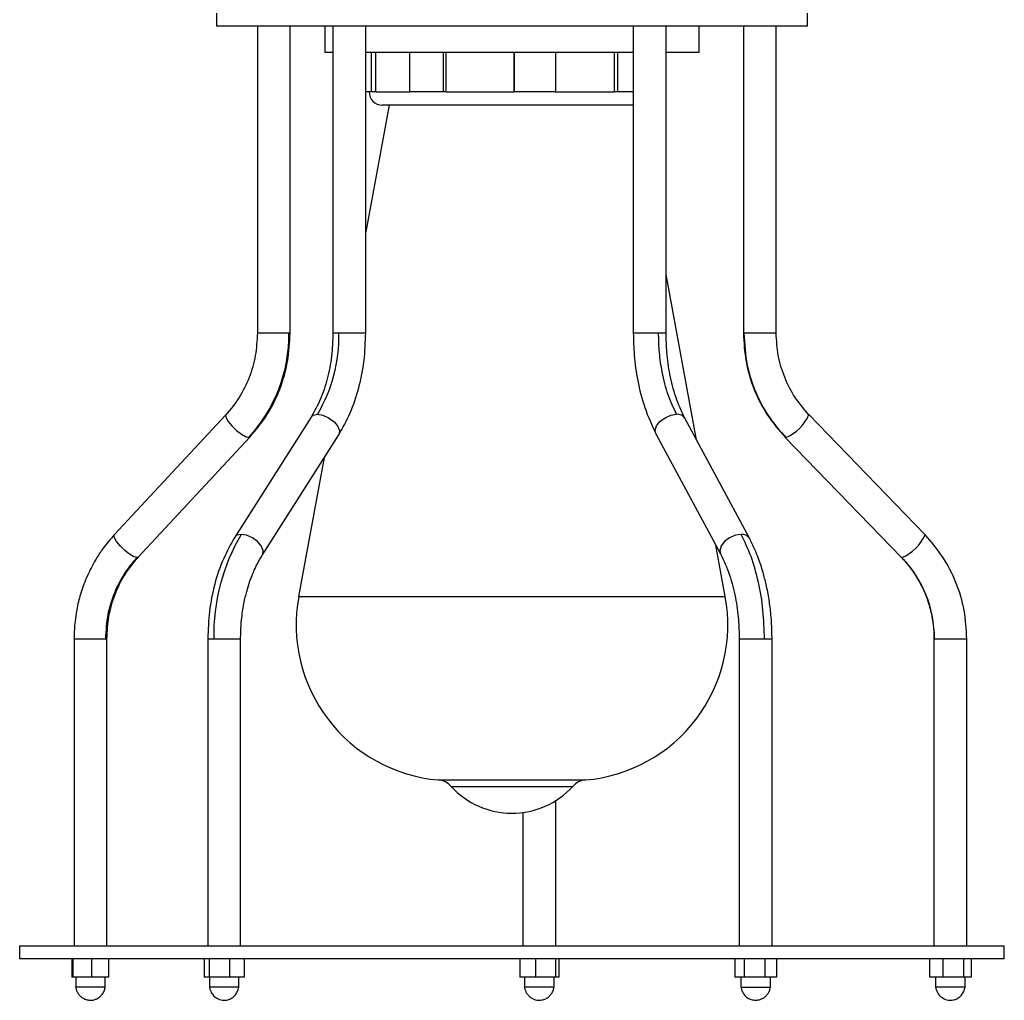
# Model space of a CAD drawing. Header units: millimetres. Extents: x 142 to 1148, y 353 to 845.
# Tile 11 of 139: x 353 to 368, y 353 to 368. Entities that reach past the tile are written whole.
import ezdxf

# ---------------------------------------------------------------- set-up
doc = ezdxf.new("R2010")
doc.units = ezdxf.units.MM

msp = doc.modelspace()

# ---------------------------------------------------------------- linework, layer by layer
at = {"color": 7, "linetype": 'Continuous', "lineweight": 25}
for p, q in [((356.361, 367.965), (356.361, 367.765)), ((365.361, 367.765), (365.361, 367.965)), ((365.361, 367.765), (356.361, 367.765)), ((356.982, 367.765), (356.982, 363.093)), ((357.482, 363.093), (357.482, 367.765)), ((358.011, 367.765), (358.011, 367.365)), ((358.133, 367.765), (358.133, 363.093)), ((358.633, 363.093), (358.633, 367.765)), ((362.709, 367.765), (362.709, 363.093)), ((363.209, 363.093), (363.209, 367.765)), ((363.711, 367.365), (363.711, 367.765)), ((364.386, 367.765), (364.386, 363.093)), ((364.886, 363.093), (364.886, 367.765)), ((358.133, 367.365), (358.011, 367.365)), ((362.709, 367.365), (358.633, 367.365)), ((358.72, 366.765), (358.72, 367.365)), ((358.786, 366.765), (358.786, 367.365)), ((359.303, 366.765), (359.303, 367.365)), ((359.819, 366.765), (359.819, 367.365)), ((359.858, 366.765), (359.858, 367.365)), ((360.889, 367.365), (360.889, 366.765)), ((360.899, 366.765), (360.899, 367.365)), ((361.529, 366.765), (361.529, 367.365)), ((362.42, 367.365), (362.42, 366.765)), ((362.474, 366.765), (362.474, 367.365)), ((363.711, 367.365), (363.209, 367.365)), ((358.72, 366.765), (358.633, 366.765)), ((358.786, 366.765), (358.72, 366.765)), ((359.819, 366.765), (359.303, 366.765)), ((359.858, 366.765), (359.819, 366.765)), ((359.858, 366.765), (360.889, 366.765)), ((360.899, 366.765), (360.889, 366.765)), ((361.529, 366.765), (360.899, 366.765)), ((361.518, 366.765), (362.42, 366.765)), ((362.474, 366.765), (362.42, 366.765)), ((362.709, 366.765), (362.474, 366.765)), ((358.988, 366.565), (358.633, 364.637)), ((362.709, 366.565), (358.884, 366.565)), ((363.673, 361.467), (363.209, 363.986)), ((356.503, 361.849), (354.802, 360.021)), ((357.8, 361.813), (356.638, 359.985)), ((367.153, 360.024), (365.383, 361.853)), ((364.478, 359.969), (363.495, 361.797)), ((355.168, 359.68), (356.869, 361.509)), ((356.869, 361.509), (356.871, 361.511)), ((357.06, 359.716), (358.222, 361.545)), ((363.054, 361.56), (364.038, 359.732)), ((365.022, 361.508), (365.024, 361.505)), ((365.024, 361.505), (366.794, 359.677)), ((358.001, 361.197), (357.611, 359.081)), ((367.153, 360.024), (367.155, 360.021)), ((364.111, 359.081), (363.967, 359.863)), ((354.19, 358.436), (354.19, 353.765)), ((354.69, 353.765), (354.69, 358.436)), ((356.227, 358.436), (356.227, 353.765)), ((356.727, 353.765), (356.727, 358.436)), ((364.323, 358.436), (364.323, 353.765)), ((364.823, 353.765), (364.823, 358.436)), ((367.29, 358.436), (367.29, 353.765)), ((367.79, 353.765), (367.79, 358.436)), ((361.527, 353.765), (361.527, 355.973)), ((361.027, 355.792), (361.027, 353.765)), ((353.361, 353.765), (353.361, 353.565)), ((353.361, 353.765), (368.361, 353.765)), ((368.361, 353.565), (368.361, 353.765)), ((368.361, 353.565), (353.361, 353.565)), ((354.158, 353.565), (354.158, 353.285)), ((354.172, 353.565), (354.172, 353.285)), ((354.454, 353.565), (354.454, 353.285)), ((354.721, 353.285), (354.721, 353.565)), ((356.171, 353.565), (356.171, 353.285)), ((356.25, 353.565), (356.25, 353.285)), ((356.556, 353.565), (356.556, 353.285)), ((356.783, 353.565), (356.783, 353.285)), ((360.98, 353.565), (360.98, 353.285)), ((361.225, 353.285), (361.225, 353.565)), ((361.522, 353.565), (361.522, 353.285)), ((361.575, 353.565), (361.575, 353.285)), ((364.256, 353.565), (364.256, 353.285)), ((364.398, 353.565), (364.398, 353.285)), ((364.715, 353.565), (364.715, 353.285)), ((364.89, 353.565), (364.89, 353.285)), ((367.226, 353.285), (367.226, 353.565)), ((367.424, 353.565), (367.424, 353.285)), ((367.738, 353.565), (367.738, 353.285)), ((367.854, 353.565), (367.854, 353.285)), ((354.172, 353.285), (354.158, 353.285)), ((354.454, 353.285), (354.172, 353.285)), ((354.215, 353.285), (354.215, 353.135)), ((354.721, 353.285), (354.454, 353.285)), ((354.665, 353.135), (354.665, 353.285)), ((356.25, 353.285), (356.171, 353.285)), ((356.556, 353.285), (356.25, 353.285)), ((356.252, 353.285), (356.252, 353.135)), ((356.783, 353.285), (356.556, 353.285)), ((356.702, 353.135), (356.702, 353.285)), ((361.225, 353.285), (360.98, 353.285)), ((361.052, 353.285), (361.052, 353.135)), ((361.522, 353.285), (361.225, 353.285)), ((361.502, 353.135), (361.502, 353.285)), ((361.575, 353.285), (361.522, 353.285)), ((364.398, 353.285), (364.256, 353.285)), ((364.348, 353.285), (364.348, 353.135)), ((364.715, 353.285), (364.398, 353.285)), ((364.89, 353.285), (364.715, 353.285)), ((364.798, 353.135), (364.798, 353.285)), ((367.424, 353.285), (367.226, 353.285)), ((367.315, 353.285), (367.315, 353.135)), ((367.738, 353.285), (367.424, 353.285)), ((367.854, 353.285), (367.738, 353.285)), ((367.765, 353.135), (367.765, 353.285)), ((354.665, 353.135), (354.215, 353.135)), ((364.352, 353.135), (364.356, 353.135)), ((364.356, 353.135), (364.796, 353.135))]:
    msp.add_line(p, q, dxfattribs=at)
at = {"color": 8, "linetype": 'Continuous', "lineweight": 25}
for p, q in [((358.786, 366.765), (359.303, 366.765)), ((357.464, 363.093), (356.982, 363.093)), ((357.482, 363.093), (357.464, 363.093)), ((358.224, 363.093), (358.133, 363.093)), ((358.633, 363.093), (358.224, 363.093)), ((363.094, 363.093), (362.709, 363.093)), ((363.209, 363.093), (363.094, 363.093)), ((364.394, 363.093), (364.386, 363.093)), ((364.886, 363.093), (364.394, 363.093)), ((356.851, 361.502), (356.869, 361.509)), ((365.024, 361.505), (365.032, 361.502)), ((355.168, 359.68), (355.149, 359.674)), ((366.802, 359.674), (366.794, 359.677)), ((357.611, 359.081), (364.111, 359.081)), ((354.19, 358.436), (354.672, 358.436)), ((354.672, 358.436), (354.69, 358.436)), ((356.227, 358.436), (356.318, 358.436)), ((356.318, 358.436), (356.727, 358.436)), ((364.323, 358.436), (364.708, 358.436)), ((364.708, 358.436), (364.823, 358.436)), ((367.29, 358.436), (367.298, 358.436)), ((367.298, 358.436), (367.79, 358.436)), ((359.739, 356.288), (361.983, 356.288)), ((359.936, 356.191), (361.787, 356.191))]:
    msp.add_line(p, q, dxfattribs=at)
at = {"color": 8, "linetype": 'Continuous', "lineweight": 25, "flags": 128}
for points in [[(356.503, 361.849), (356.499, 361.842), (356.505, 361.804), (356.539, 361.747), (356.595, 361.679), (356.665, 361.611), (356.738, 361.554), (356.803, 361.516), (356.851, 361.502)], [(357.8, 361.813), (357.833, 361.842), (357.898, 361.856)], [(357.898, 361.856), (357.981, 361.842), (358.068, 361.804), (358.146, 361.747), (358.204, 361.679), (358.232, 361.611), (358.227, 361.554), (358.222, 361.545)], [(363.054, 361.56), (363.044, 361.611), (363.064, 361.679), (363.116, 361.747), (363.193, 361.804), (363.282, 361.842), (363.37, 361.856)], [(355.149, 359.674), (355.102, 359.687), (355.036, 359.726), (354.963, 359.783), (354.893, 359.851), (354.837, 359.918), (354.804, 359.976), (354.798, 360.014), (354.802, 360.021)], [(356.737, 360.027), (356.671, 360.014), (356.638, 359.985)], [(357.06, 359.717), (357.065, 359.726), (357.07, 359.783), (357.042, 359.851), (356.984, 359.918), (356.906, 359.976), (356.819, 360.014), (356.737, 360.027)], [(364.353, 360.027), (364.265, 360.014), (364.176, 359.976), (364.1, 359.918), (364.047, 359.851), (364.027, 359.783), (364.038, 359.732)]]:
    msp.add_lwpolyline(points, dxfattribs=at)
at = {"color": 7, "linetype": 'Continuous', "lineweight": 25}
for centre, radius, start, end in [((358.884, 366.765), 0.2, 180, 270), ((355.128, 363.08), 2.336, 317.5166, 0.319), ((355.882, 363.048), 2.343, 329.4034, 1.1027), ((359.329, 358.494), 3.012, 149.4034, 181.1027), ((365.519, 358.441), 1.779, 359.8464, 43.849), ((359.945, 358.651), 2.372, 169.5807, 265.0349), ((361.778, 358.651), 2.372, 274.9651, 10.4193), ((359.713, 355.989), 0.3, 42.2134, 85.0349), ((362.009, 355.989), 0.3, 94.9651, 137.7866), ((360.861, 357.031), 1.25, 222.2134, 317.7866)]:
    msp.add_arc(centre, radius, start, end, dxfattribs=at)
at = {"color": 8, "linetype": 'Continuous', "lineweight": 25}
for centre, radius, start, end in [((363.388, 361.731), 0.126, 31.835, 98.1511), ((364.789, 362.096), 0.642, 292.2579, 337.7272), ((364.371, 359.902), 0.126, 31.8687, 98.1474), ((366.536, 360.297), 0.677, 293.1161, 335.9902)]:
    msp.add_arc(centre, radius, start, end, dxfattribs=at)
at = {"color": 7, "linetype": 'Continuous', "lineweight": 25}
for points, knots in [([(356.982, 363.093), (356.976, 362.979), (356.964, 362.747), (356.865, 362.414), (356.716, 362.104), (356.573, 361.932), (356.502, 361.847)], [0, 0, 0, 0, 0.247863, 0.500379, 0.752703, 1, 1, 1, 1]), ([(356.871, 361.511), (356.961, 361.619), (357.144, 361.839), (357.334, 362.233), (357.459, 362.656), (357.474, 362.948), (357.482, 363.093)], [0, 0, 0, 0, 0.247795, 0.500299, 0.752652, 1, 1, 1, 1]), ([(358.133, 363.093), (358.129, 362.974), (358.12, 362.734), (358.052, 362.391), (357.948, 362.074), (357.849, 361.899), (357.8, 361.813)], [0, 0, 0, 0, 0.249193, 0.502135, 0.753994, 1, 1, 1, 1]), ([(358.222, 361.545), (358.283, 361.652), (358.406, 361.869), (358.534, 362.256), (358.618, 362.669), (358.628, 362.953), (358.633, 363.093)], [0, 0, 0, 0, 0.248896, 0.501794, 0.753781, 1, 1, 1, 1]), ([(362.709, 363.093), (362.712, 362.981), (362.718, 362.736), (362.774, 362.35), (362.878, 361.934), (362.994, 361.689), (363.054, 361.561)], [0, 0, 0, 0, 0.199559, 0.434897, 0.703691, 1, 1, 1, 1]), ([(363.37, 361.856), (363.324, 361.951), (363.233, 362.144), (363.15, 362.472), (363.102, 362.792), (363.097, 362.993), (363.094, 363.093)], [0, 0, 0, 0, 0.2776105, 0.5605791, 0.7823896, 1, 1, 1, 1]), ([(363.495, 361.797), (363.446, 361.901), (363.352, 362.101), (363.265, 362.451), (363.217, 362.782), (363.212, 362.995), (363.209, 363.093)], [0, 0, 0, 0, 0.292579, 0.560963, 0.79794, 1, 1, 1, 1]), ([(364.387, 363.093), (364.395, 362.948), (364.41, 362.655), (364.54, 362.231), (364.738, 361.836), (364.928, 361.617), (365.022, 361.508)], [0, 0, 0, 0, 0.247465, 0.499854, 0.752318, 1, 1, 1, 1]), ([(364.394, 363.093), (364.404, 362.93), (364.424, 362.599), (364.576, 362.161), (364.78, 361.789), (364.949, 361.597), (365.032, 361.502)], [0, 0, 0, 0, 0.2776105, 0.5605791, 0.7823896, 1, 1, 1, 1]), ([(365.385, 361.849), (365.311, 361.934), (365.163, 362.106), (365.007, 362.416), (364.905, 362.748), (364.892, 362.979), (364.886, 363.093)], [0, 0, 0, 0, 0.247438, 0.499815, 0.752285, 1, 1, 1, 1]), ([(354.802, 360.021), (354.743, 359.954), (354.649, 359.845), (354.542, 359.685), (354.468, 359.557), (354.406, 359.432), (354.352, 359.307), (354.307, 359.181), (354.271, 359.06), (354.242, 358.941), (354.218, 358.811), (354.195, 358.643), (354.192, 358.514), (354.19, 358.436)], [0, 0, 0, 0, 0.155496, 0.253331, 0.333772, 0.411869, 0.494076, 0.568403, 0.641094, 0.711238, 0.779078, 0.867351, 1, 1, 1, 1]), ([(364.708, 358.436), (364.703, 358.582), (364.695, 358.877), (364.622, 359.302), (364.512, 359.698), (364.406, 359.918), (364.353, 360.027)], [0, 0, 0, 0, 0.2475749, 0.5, 0.7524251, 1, 1, 1, 1]), ([(367.79, 358.436), (367.782, 358.581), (367.766, 358.875), (367.637, 359.298), (367.438, 359.693), (367.249, 359.912), (367.155, 360.021)], [0, 0, 0, 0, 0.247465, 0.499854, 0.752318, 1, 1, 1, 1]), ([(356.638, 359.985), (356.577, 359.877), (356.454, 359.661), (356.326, 359.274), (356.242, 358.861), (356.232, 358.577), (356.227, 358.436)], [0, 0, 0, 0, 0.248896, 0.501794, 0.753781, 1, 1, 1, 1]), ([(364.823, 358.436), (364.822, 358.511), (364.82, 358.635), (364.808, 358.795), (364.794, 358.92), (364.778, 359.035), (364.758, 359.151), (364.735, 359.259), (364.711, 359.358), (364.684, 359.458), (364.652, 359.562), (364.611, 359.678), (364.556, 359.817), (364.507, 359.912), (364.478, 359.969)], [0, 0, 0, 0, 0.132474, 0.220497, 0.288342, 0.358526, 0.431296, 0.504517, 0.56374, 0.622868, 0.700417, 0.774278, 0.866185, 1, 1, 1, 1]), ([(356.727, 358.436), (356.728, 358.51), (356.731, 358.629), (356.747, 358.788), (356.765, 358.91), (356.786, 359.02), (356.814, 359.138), (356.85, 359.264), (356.893, 359.385), (356.938, 359.49), (356.989, 359.598), (357.033, 359.672), (357.06, 359.716)], [0, 0, 0, 0, 0.154113, 0.248473, 0.334306, 0.417441, 0.487667, 0.598122, 0.710377, 0.779772, 0.867828, 1, 1, 1, 1]), ([(364.038, 359.732), (364.087, 359.628), (364.181, 359.428), (364.268, 359.078), (364.316, 358.747), (364.321, 358.534), (364.323, 358.436)], [0, 0, 0, 0, 0.292579, 0.560963, 0.79794, 1, 1, 1, 1]), ([(354.672, 358.436), (354.68, 358.564), (354.695, 358.821), (354.808, 359.161), (354.961, 359.45), (355.087, 359.6), (355.149, 359.674)], [0, 0, 0, 0, 0.27761, 0.560579, 0.78239, 1, 1, 1, 1]), ([(354.69, 358.436), (354.696, 358.551), (354.708, 358.782), (354.806, 359.115), (354.955, 359.425), (355.099, 359.597), (355.169, 359.682)], [0, 0, 0, 0, 0.247863, 0.500379, 0.752703, 1, 1, 1, 1]), ([(366.794, 359.677), (366.84, 359.625), (366.915, 359.542), (367.002, 359.417), (367.065, 359.313), (367.117, 359.212), (367.162, 359.11), (367.2, 359.004), (367.233, 358.893), (367.26, 358.773), (367.284, 358.621), (367.288, 358.507), (367.29, 358.436)], [0, 0, 0, 0, 0.154046, 0.248227, 0.334368, 0.42059, 0.498126, 0.578582, 0.666036, 0.751935, 0.846093, 1, 1, 1, 1]), ([(354.214, 353.141), (354.217, 353.124), (354.222, 353.091), (354.244, 353.044), (354.273, 353.006), (354.308, 352.975), (354.35, 352.951), (354.401, 352.936), (354.45, 352.933), (354.498, 352.941), (354.542, 352.957), (354.588, 352.988), (354.628, 353.033), (354.656, 353.087), (354.662, 353.123), (354.665, 353.141)], [0, 0, 0, 0, 0.077224, 0.155653, 0.228224, 0.288156, 0.363716, 0.43891, 0.524896, 0.580365, 0.651776, 0.735706, 0.826297, 0.91646, 1, 1, 1, 1]), ([(356.533, 353.135), (356.508, 353.135), (356.458, 353.135), (356.383, 353.135), (356.319, 353.135), (356.28, 353.135), (356.262, 353.135), (356.252, 353.135), (356.254, 353.135), (356.255, 353.135)], [0, 0, 0, 0, 0.184784, 0.369569, 0.554353, 0.739138, 0.830535, 0.921932, 1, 1, 1, 1]), ([(356.253, 353.134), (356.254, 353.128), (356.257, 353.114), (356.263, 353.092), (356.277, 353.055), (356.306, 353.007), (356.355, 352.967), (356.406, 352.944), (356.462, 352.932), (356.526, 352.936), (356.575, 352.956), (356.603, 352.973), (356.627, 352.992), (356.653, 353.022), (356.676, 353.064), (356.69, 353.099), (356.697, 353.123), (356.699, 353.133), (356.699, 353.134)], [0, 0, 0, 0, 0.031281, 0.067585, 0.103132, 0.208835, 0.319798, 0.385951, 0.456475, 0.577544, 0.666197, 0.69002, 0.725429, 0.824752, 0.882479, 0.940049, 0.994096, 1, 1, 1, 1]), ([(356.699, 353.135), (356.699, 353.135), (356.7, 353.135), (356.674, 353.135), (356.625, 353.135), (356.573, 353.135), (356.541, 353.135), (356.533, 353.135)], [0, 0, 0, 0, 0.1478802, 0.4039425, 0.6600048, 0.9160633, 1, 1, 1, 1]), ([(361.051, 353.143), (361.053, 353.13), (361.057, 353.102), (361.072, 353.062), (361.096, 353.024), (361.136, 352.98), (361.198, 352.943), (361.277, 352.931), (361.346, 352.942), (361.396, 352.966), (361.435, 352.997), (361.468, 353.036), (361.494, 353.088), (361.5, 353.125), (361.503, 353.143)], [0, 0, 0, 0, 0.059619, 0.124166, 0.190964, 0.257321, 0.387283, 0.504151, 0.605099, 0.690577, 0.749571, 0.82741, 0.914486, 1, 1, 1, 1]), ([(361.334, 353.135), (361.309, 353.135), (361.258, 353.135), (361.196, 353.135), (361.152, 353.135), (361.112, 353.135), (361.075, 353.135), (361.052, 353.135), (361.055, 353.135), (361.055, 353.135)], [0, 0, 0, 0, 0.184693, 0.369386, 0.460737, 0.552088, 0.736781, 0.921474, 1, 1, 1, 1]), ([(361.499, 353.135), (361.499, 353.135), (361.5, 353.135), (361.474, 353.135), (361.425, 353.135), (361.374, 353.135), (361.342, 353.135), (361.334, 353.135)], [0, 0, 0, 0, 0.143453, 0.400839, 0.658212, 0.915585, 1, 1, 1, 1]), ([(364.348, 353.138), (364.354, 353.111), (364.365, 353.057), (364.416, 352.993), (364.475, 352.954), (364.54, 352.934), (364.6, 352.934), (364.654, 352.948), (364.698, 352.97), (364.738, 353.003), (364.77, 353.044), (364.791, 353.09), (364.796, 353.122), (364.799, 353.138)], [0, 0, 0, 0, 0.1233861, 0.24807, 0.3565537, 0.4413496, 0.5521396, 0.6208833, 0.6959879, 0.7745883, 0.8534002, 0.9293261, 1, 1, 1, 1]), ([(367.314, 353.153), (367.314, 353.146), (367.315, 353.133), (367.322, 353.102), (367.339, 353.051), (367.38, 352.995), (367.447, 352.95), (367.523, 352.931), (367.594, 352.938), (367.65, 352.961), (367.692, 352.992), (367.722, 353.029), (367.744, 353.069), (367.756, 353.101), (367.764, 353.131), (367.766, 353.145), (367.767, 353.152)], [0, 0, 0, 0, 0.032157, 0.067088, 0.139447, 0.251742, 0.357334, 0.473458, 0.574818, 0.65495, 0.721039, 0.812273, 0.862099, 0.911186, 0.957501, 1, 1, 1, 1]), ([(367.762, 353.135), (367.763, 353.135), (367.764, 353.135), (367.757, 353.135), (367.752, 353.135), (367.746, 353.135), (367.731, 353.135), (367.696, 353.135), (367.643, 353.135), (367.584, 353.135), (367.521, 353.135), (367.447, 353.135), (367.382, 353.135), (367.338, 353.135), (367.316, 353.135), (367.318, 353.135), (367.318, 353.135)], [0, 0, 0, 0, 0.064557, 0.091463, 0.118369, 0.131814, 0.15872, 0.2678, 0.376881, 0.426457, 0.535537, 0.644617, 0.753698, 0.862778, 0.971858, 1, 1, 1, 1])]:
    msp.add_open_spline(points, degree=3, knots=knots, dxfattribs=at)

doc.saveas('drawing.dxf')
